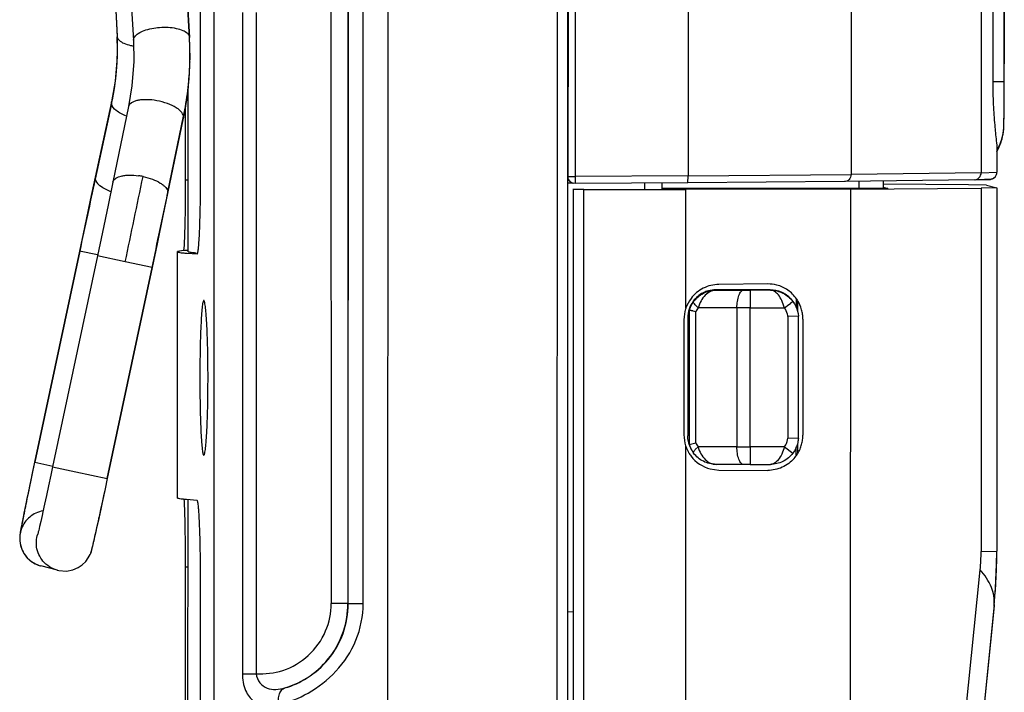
# Model space of a CAD drawing. Header units: inches. Extents: x 0 to 17, y 0 to 11.
# Tile 6 of 31: x 2.223 to 2.777, y 4.629 to 5.007. Entities that reach past the tile are written whole.
import ezdxf

# ---------------------------------------------------------------- set-up
doc = ezdxf.new("R2010")
doc.units = ezdxf.units.IN
doc.header["$LTSCALE"] = 0.935
doc.header["$MEASUREMENT"] = 0
doc.layers.get('0').update_dxf_attribs({"linetype": 'CONTINUOUS'})

msp = doc.modelspace()

# ---------------------------------------------------------------- linework, layer by layer
at = {"color": 6, "linetype": 'Continuous'}
for p, q in [((2.430083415, 4.0209495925), (2.4303193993, 5.5807864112)), ((2.5254038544, 4.0201306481), (2.5256336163, 5.581635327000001)), ((2.5356835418, 5.5808741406), (2.535587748, 4.919159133)), ((2.5992730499, 5.580555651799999), (2.5991730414, 4.9195081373)), ((2.6909779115, 5.5804127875), (2.6908780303, 4.9201771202)), ((2.7642371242, 5.5806540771), (2.764137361, 4.9212280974)), ((2.7707163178, 5.527175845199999), (2.7706324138, 4.9725777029)), ((2.7770767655, 4.9678549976), (2.7771635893, 5.527227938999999)), ((2.7771407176, 5.517329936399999), (2.7770598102, 4.982538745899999)), ((2.3246641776, 4.9149700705), (2.3247387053, 5.407592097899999)), ((2.3322716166, 5.407593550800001), (2.3320618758, 4.0211851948)), ((2.407735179, 5.4016944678), (2.4076258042, 4.6787360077)), ((2.4078073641, 4.6786885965), (2.4079167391, 5.4016470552)), ((2.4162291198, 4.6786637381), (2.4163384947, 5.4016221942)), ((2.3980833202, 5.0312534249), (2.398241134, 4.6787487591)), ((2.3482743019, 5.0114302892), (2.3482179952, 4.6392478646)), ((2.3560358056, 5.0114197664), (2.3559794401, 4.639238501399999)), ((2.7706323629, 4.9725777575), (2.7770746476, 4.9726270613)), ((2.7770402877, 4.9725455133), (2.7770486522, 4.9750292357)), ((2.7770813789, 4.972628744), (2.7770796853, 4.972629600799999)), ((2.317626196, 4.8767817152), (2.3176401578, 4.969068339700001)), ((2.7770567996, 4.9611982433), (2.7770767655, 4.9678549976)), ((2.7770238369, 4.9555919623), (2.7770567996, 4.9611982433)), ((2.3160448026, 4.9573710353), (2.31603873, 4.9172224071)), ((2.7769956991, 4.952532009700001), (2.7770238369, 4.9555919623)), ((2.7768568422, 4.9465568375), (2.7768572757, 4.9465643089)), ((2.7768572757, 4.9465643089), (2.7769054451, 4.9482809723)), ((2.7769054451, 4.9482809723), (2.7769535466, 4.9499314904)), ((2.7729107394, 4.9330775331), (2.7739855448, 4.9351286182)), ((2.7729859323, 4.9341414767), (2.7729737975, 4.9336891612)), ((2.7729756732, 4.9336891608), (2.7729738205, 4.9214428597)), ((2.7729859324, 4.9341419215), (2.7729840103, 4.921436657)), ((2.31603873, 4.9172224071), (2.3176323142, 4.9172227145)), ((2.5315226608, 4.9191690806), (2.5327549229, 4.919161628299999)), ((2.5355877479, 4.91915923), (2.5355053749, 4.9152200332)), ((2.5991730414, 4.9195081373), (2.535587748, 4.919159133)), ((2.5990865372, 4.9155573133), (2.5991766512, 4.9195080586)), ((2.5991730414, 4.9195081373), (2.6908788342, 4.9201771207)), ((2.7603791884, 4.9172695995), (2.6871199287, 4.9162183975)), ((2.764137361, 4.9212280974), (2.6908780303, 4.9201771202)), ((2.7603792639, 4.917257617), (2.7604174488, 4.917258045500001)), ((2.7641373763, 4.9212259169), (2.7729843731, 4.9214353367)), ((2.769038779, 4.9174806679), (2.7660690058, 4.9173653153)), ((2.7705865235, 4.9178058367), (2.7690389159, 4.9174806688)), ((2.7729839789, 4.9214369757), (2.7729719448, 4.9214428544)), ((2.534128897, 4.9154314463), (2.5344776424, 4.9153403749)), ((2.5405188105, 4.9117255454), (2.5344729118, 4.9117404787)), ((2.5354977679, 4.9152119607), (2.5344776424, 4.9153403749)), ((2.5990830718, 4.9155572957), (2.5354977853, 4.9152084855)), ((2.5403758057, 4.0092983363), (2.5405155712, 4.9117255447)), ((2.5405188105, 4.9117255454), (2.5979544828, 4.9117379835)), ((2.574670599, 4.9155165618), (2.5746700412, 4.9118295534)), ((2.5844548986, 4.9118320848), (2.5844554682, 4.9155971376)), ((2.5979444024, 4.845107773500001), (2.5979544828, 4.9117379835)), ((2.6905220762, 4.9119421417), (2.5979544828, 4.9117379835)), ((2.6871199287, 4.9162183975), (2.5990830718, 4.9155572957)), ((2.6905220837, 4.9119421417), (2.6903857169, 4.0105193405)), ((2.6905220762, 4.9119421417), (2.76413606, 4.9125994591)), ((2.6955207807, 4.9123664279), (2.6955213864, 4.9163389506)), ((2.7570660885, 4.9144457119), (2.708962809, 4.9148303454)), ((2.7089786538, 4.9165320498), (2.7089780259, 4.9123818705)), ((2.7671579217, 4.9142836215), (2.7570660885, 4.9144457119)), ((2.76413606, 4.9125994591), (2.7641051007, 4.7079566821)), ((2.7729843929, 4.9127593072), (2.76413606, 4.9125994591)), ((2.7671579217, 4.9142836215), (2.7729725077, 4.9127652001)), ((2.7729725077, 4.9127652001), (2.7729415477, 4.708122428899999)), ((2.7729826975, 4.9127593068), (2.7729517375, 4.7081164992)), ((2.7729725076, 4.9127652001), (2.7729813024, 4.9127593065)), ((2.3152646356, 4.8788932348), (2.3150034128, 4.8775006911)), ((2.3116788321, 4.7381294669), (2.3116998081, 4.8767790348)), ((2.3149766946, 4.8775006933), (2.3116920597, 4.8767790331)), ((2.3176260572, 4.8775012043), (2.3149766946, 4.8775006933)), ((2.3168620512, 4.8758805), (2.3227801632, 4.875462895)), ((2.3222832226, 4.875927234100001), (2.3221740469, 4.8759372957)), ((2.322918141, 4.875927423), (2.3227923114, 4.875937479)), ((2.643976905, 4.8585871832), (2.6163954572, 4.858312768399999)), ((2.6148590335, 4.8552113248), (2.6149292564, 4.8550971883)), ((2.6149292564, 4.8550971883), (2.630397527, 4.8550825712)), ((2.630397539, 4.8550825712), (2.634156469, 4.8550811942)), ((2.6341563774, 4.8550811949), (2.6341711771, 4.8451508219)), ((2.6454765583, 4.8550831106), (2.6341564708, 4.8550811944)), ((2.6453955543, 4.8552172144), (2.6454765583, 4.8550831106)), ((2.6266534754, 4.8451535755), (2.6047727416, 4.8451742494)), ((2.6266534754, 4.8451535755), (2.6266416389, 4.7669156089)), ((2.6341713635, 4.8451508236), (2.6266534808, 4.8451535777)), ((2.6341595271, 4.7669128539), (2.6341713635, 4.8451508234)), ((2.6341713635, 4.8451508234), (2.6534028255, 4.8451540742)), ((2.6581396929, 4.8487363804), (2.6567444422, 4.8476714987)), ((2.6581403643, 4.8487365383), (2.6589883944, 4.8474821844)), ((2.6589033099, 4.8476273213), (2.6589930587, 4.8474804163)), ((2.5990164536, 4.8405957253), (2.5989679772, 4.8394734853)), ((2.5994570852, 4.8429338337), (2.5990164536, 4.8405957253)), ((2.599834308, 4.8439894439), (2.5994570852, 4.8429338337)), ((2.599834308, 4.8439894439), (2.5998228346, 4.768151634)), ((2.6035099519, 4.7691518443), (2.6035211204, 4.8429610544)), ((2.6553276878, 4.8402266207), (2.6553173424, 4.7718442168)), ((2.6612504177, 4.8405136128), (2.655327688, 4.8402266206)), ((2.6612399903, 4.7715893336), (2.661250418, 4.8405159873)), ((2.5968098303, 4.8384974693), (2.5968000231, 4.7736725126)), ((2.5990441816, 4.7715790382), (2.5989579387, 4.7731197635)), ((2.5994877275, 4.7692443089), (2.5990441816, 4.7715790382)), ((2.5998228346, 4.768151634), (2.5994877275, 4.7692443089)), ((2.5998228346, 4.7681516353), (2.6035127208, 4.7691518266)), ((2.6612402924, 4.7715919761), (2.6553173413, 4.7718442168)), ((2.5978181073, 4.010315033), (2.5979325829, 4.7670627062)), ((2.6012674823, 4.7648686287), (2.6014052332, 4.764643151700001)), ((2.6014059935, 4.764641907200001), (2.6022587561, 4.7633855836)), ((2.60319826, 4.7653895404), (2.6047608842, 4.7669363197)), ((2.6266416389, 4.7669156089), (2.6047609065, 4.7669362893)), ((2.6266416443, 4.7669156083), (2.6341595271, 4.7669128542)), ((2.6341595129, 4.7669128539), (2.6341416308, 4.7570361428)), ((2.6533909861, 4.7669161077), (2.6341595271, 4.7669128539)), ((2.6533909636, 4.766916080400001), (2.6581269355, 4.763367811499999)), ((2.6303827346, 4.7570375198), (2.6149147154, 4.7570521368)), ((2.6341416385, 4.7570361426), (2.6303827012, 4.7570375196)), ((2.634141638, 4.7570361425), (2.6454618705, 4.7570380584)), ((2.6115739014, 4.754514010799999), (2.6115662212, 4.7545160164)), ((2.6115734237, 4.7545141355), (2.6163796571, 4.7538751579)), ((2.6163796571, 4.7538751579), (2.6439610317, 4.7536655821)), ((2.3227579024, 4.7368133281), (2.3168402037, 4.7372309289)), ((2.3175595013, 4.4410261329), (2.3176043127, 4.737225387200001)), ((2.7641051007, 4.7079566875), (2.7729519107, 4.7081165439)), ((2.77295221, 4.7081168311), (2.772939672, 4.7081224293)), ((2.3160057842, 4.6993445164), (2.3159728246, 4.4814666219)), ((2.3160057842, 4.6993445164), (2.3175985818, 4.6993448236)), ((2.324597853, 4.479214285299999), (2.3246307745, 4.697092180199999)), ((2.6937783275, 4.0026874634), (2.7635904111, 4.6977179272)), ((2.4076277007, 4.6787360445), (2.4048915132, 4.6787503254)), ((2.4076258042, 4.6787360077), (2.4078073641, 4.6786885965)), ((2.4078073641, 4.6786886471), (2.4162297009, 4.6786637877)), ((2.5314710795, 4.674073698), (2.5344369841, 4.6741780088)), ((2.771365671, 4.6774122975), (2.702628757, 3.9930685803)), ((2.7714485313, 4.6781148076), (2.7026405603, 3.9930673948)), ((2.771363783, 4.6774124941), (2.7714448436, 4.6780777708))]:
    msp.add_line(p, q, dxfattribs=at)
at = {"color": 7, "linetype": 'Continuous'}
for p, q in [((2.5313718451, 4.0201485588), (2.5316080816, 5.5816520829)), ((2.5316227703, 5.580884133), (2.5315226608, 4.9191690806)), ((2.2687612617, 5.1857731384), (2.2776647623, 4.9981139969)), ((2.2688156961, 5.1853336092), (2.2777183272, 4.9976916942)), ((2.2761670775, 5.183688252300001), (2.2868691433, 4.9955638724)), ((2.3077304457, 5.1857574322), (2.3184465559, 4.9973761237)), ((2.3184618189, 4.9973641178), (2.3077598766, 5.1854864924)), ((2.3184313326, 4.9976449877), (2.3184349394, 4.9973763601)), ((2.3187002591, 4.983519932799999), (2.3186991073, 4.9834688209)), ((2.2745591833, 4.9599009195), (2.2653512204, 4.9175487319)), ((2.274563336, 4.9610630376), (2.2653514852, 4.9186926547)), ((2.2745035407, 4.9604043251), (2.2745627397, 4.961060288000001)), ((2.2745587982, 4.9599008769), (2.2745050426, 4.960403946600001)), ((2.2841234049, 4.9584117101), (2.2753213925, 4.9159534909)), ((2.3063066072, 4.9094906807), (2.3151101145, 4.9519561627)), ((2.3063284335, 4.9104927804), (2.3151304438, 4.9529509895)), ((2.3151101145, 4.9519561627), (2.3151639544, 4.9524538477)), ((2.2653514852, 4.9186926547), (2.2653512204, 4.9175487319)), ((2.2653512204, 4.9175487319), (2.2660126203, 4.9159805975)), ((2.5315191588, 4.919169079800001), (2.5315075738, 4.9192015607)), ((2.5315191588, 4.919169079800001), (2.5315081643, 4.919201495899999)), ((2.2660126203, 4.9159805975), (2.2666043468, 4.9152044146)), ((2.2753160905, 4.9159272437), (2.2753213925, 4.9159534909)), ((2.5344776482, 4.9153104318), (2.5315075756, 4.9153098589)), ((2.534472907, 4.911820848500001), (2.5341654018, 4.9118207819)), ((2.5341654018, 4.9118207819), (2.5344729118, 4.9117404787)), ((2.5344729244, 4.9117404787), (2.5343363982, 4.0093133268)), ((2.5844549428, 4.912124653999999), (2.5855759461, 4.9118319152)), ((2.7116781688, 4.9123915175), (2.5844549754, 4.9123397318)), ((2.6307945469, 4.912088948), (2.6128096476, 4.912132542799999)), ((2.6304247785, 4.9121855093), (2.6484096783, 4.912141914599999)), ((2.7089781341, 4.913096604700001), (2.7116781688, 4.9123915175)), ((2.3063286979, 4.910491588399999), (2.3061372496, 4.9095687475)), ((2.3063048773, 4.9095056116), (2.3063286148, 4.910492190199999)), ((2.2564267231, 4.8771361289), (2.231188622, 4.7582879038)), ((2.2566613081, 4.8770853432), (2.2314231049, 4.7582366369)), ((2.2666130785, 4.874476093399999), (2.2413749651, 4.75562781)), ((2.2667173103, 4.874942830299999), (2.2564267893, 4.8771361)), ((2.2822520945, 4.8711382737), (2.2666130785, 4.874476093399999)), ((2.2721536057, 4.7490794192), (2.2973915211, 4.8679267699)), ((2.2723344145, 4.7490421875), (2.2975724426, 4.8678900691)), ((2.2973915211, 4.8679267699), (2.2822520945, 4.8711382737)), ((2.2975722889, 4.8678900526), (2.297391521, 4.8679267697)), ((2.6148194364, 4.855263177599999), (2.6147830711, 4.855322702)), ((2.6453955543, 4.8552172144), (2.6148590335, 4.8552113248)), ((2.6600798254, 4.8452610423), (2.6600800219, 4.847612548)), ((2.6600800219, 4.847612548), (2.6600805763, 4.8493210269)), ((2.6600805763, 4.8493210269), (2.6600807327, 4.8501004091)), ((2.6606554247, 4.8489817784), (2.6606546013, 4.8435391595)), ((2.5989679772, 4.8394734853), (2.5989579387, 4.7731197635)), ((2.6637707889, 4.838823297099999), (2.6637609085, 4.7735143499)), ((2.6637637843, 4.773514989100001), (2.6637609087, 4.77351574)), ((2.660643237, 4.7684217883), (2.6606424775, 4.7634020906)), ((2.6600673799, 4.764536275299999), (2.6600676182, 4.7653350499)), ((2.660067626, 4.7622778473), (2.6600673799, 4.764536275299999)), ((2.6600676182, 4.7653350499), (2.660067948, 4.766905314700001)), ((2.2311944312, 4.7582866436), (2.2298675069, 4.752012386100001)), ((2.231188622, 4.7582879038), (2.2314231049, 4.7582366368)), ((2.2314231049, 4.7582366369), (2.241473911, 4.756092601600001)), ((2.2404006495, 4.7510281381), (2.2391219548, 4.7450670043)), ((2.2413801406, 4.7556267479), (2.2404006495, 4.7510281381)), ((2.2413749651, 4.75562781), (2.2545277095, 4.752822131)), ((2.2545277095, 4.752822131), (2.2721536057, 4.7490794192)), ((2.2391219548, 4.7450670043), (2.2379335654, 4.739572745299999)), ((2.271101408, 4.7432829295), (2.2723292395, 4.749043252)), ((2.2721536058, 4.7490794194), (2.2723344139, 4.7490421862)), ((2.2379335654, 4.739572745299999), (2.2368522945, 4.7346176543)), ((2.2698009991, 4.7372301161), (2.271101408, 4.7432829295)), ((2.2685934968, 4.7316577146), (2.2698009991, 4.7372301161)), ((2.2674974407, 4.726646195), (2.2685934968, 4.7316577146)), ((2.2346825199, 4.7248521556), (2.2340407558, 4.7220393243)), ((2.2354551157, 4.7282943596), (2.2346825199, 4.7248521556)), ((2.2665251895, 4.722247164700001), (2.2674974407, 4.726646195)), ((2.264975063, 4.7153711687), (2.2656838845, 4.7184881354)), ((2.2656838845, 4.7184881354), (2.2665251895, 4.722247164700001)), ((2.2440605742, 4.6975009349), (2.2346669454, 4.6999539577)), ((2.2440312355, 4.6975085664), (2.2422980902, 4.6980694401))]:
    msp.add_line(p, q, dxfattribs=at)
for points in [[(2.2776655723, 4.998113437), (2.2777391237, 4.9863626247), (2.2765978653, 4.972698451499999), (2.2745659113, 4.9610490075)], [(2.2868691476, 4.995562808), (2.2870548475, 4.9837467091), (2.2860423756, 4.9700518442), (2.2841246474, 4.9583945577)], [(2.3186991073, 4.9834688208), (2.3187350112, 4.9856570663), (2.3186899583, 4.9917652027), (2.3184600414, 4.9973766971)], [(2.3151064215, 4.9519656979), (2.317046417, 4.9631406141), (2.3184286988, 4.9769408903), (2.3187002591, 4.983519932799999)], [(2.2653592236, 4.9187000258), (2.2625552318, 4.9057520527), (2.2592682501, 4.8904448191), (2.2564325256, 4.8771345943)], [(2.2753235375, 4.9159373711), (2.2726328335, 4.9030174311), (2.2694259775, 4.8877453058), (2.2666182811, 4.8744747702)], [(2.2975677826, 4.8678912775), (2.3003763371, 4.8811657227), (2.3036743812, 4.8968734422), (2.3063048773, 4.9095056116)], [(2.2298675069, 4.752012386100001), (2.229066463, 4.7481989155), (2.2283056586, 4.7445573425), (2.2275901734, 4.7411133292), (2.2269241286, 4.737887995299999), (2.2263106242, 4.7348976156), (2.2257516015, 4.732153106), (2.225248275, 4.7296618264), (2.2248010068, 4.727427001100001), (2.2244089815, 4.725446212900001), (2.2240707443, 4.7237137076), (2.2237841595, 4.7222200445), (2.2235461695, 4.7209508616), (2.2233524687, 4.7198841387), (2.2231964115, 4.7189814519), (2.2230650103, 4.718152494), (2.2229476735, 4.7172590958), (2.2228470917, 4.7159147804), (2.2228931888, 4.7139610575), (2.2232398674, 4.7117366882), (2.2239972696, 4.7093268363), (2.2252664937, 4.7068417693), (2.2271433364, 4.7044103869), (2.2297660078, 4.702168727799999)], [(2.2368522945, 4.7346176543), (2.2358896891, 4.7302496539), (2.2354551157, 4.7282943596)], [(2.2340407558, 4.7220393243), (2.2335337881, 4.7198673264), (2.2333340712, 4.7190325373), (2.2331731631, 4.7183747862), (2.2330548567, 4.7179054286), (2.2330375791, 4.7178385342)], [(2.2628216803, 4.7071667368), (2.26312328, 4.7080070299), (2.2633782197, 4.7088334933), (2.2635623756, 4.7094985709), (2.2637396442, 4.710179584), (2.2639321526, 4.710949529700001), (2.2641490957, 4.711842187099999), (2.2643944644, 4.71287338), (2.264975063, 4.7153711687)], [(2.2440377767, 4.6974926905), (2.2448920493, 4.697294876), (2.2491086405, 4.6970177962), (2.2527087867, 4.697690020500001), (2.2556939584, 4.6989642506), (2.2581019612, 4.7006057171), (2.2599894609, 4.7024495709), (2.2614121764, 4.704367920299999), (2.2624302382, 4.7062479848), (2.2628193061, 4.7071658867)], [(2.2297660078, 4.702168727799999), (2.2332910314, 4.700367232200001), (2.2346452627, 4.699945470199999)]]:
    msp.add_lwpolyline(points, dxfattribs=at)
at = {"color": 6, "linetype": 'Continuous'}
for points in [[(2.7768572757, 4.9465643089), (2.7768960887, 4.9473702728), (2.7769229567, 4.9481803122), (2.7769438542, 4.9490462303), (2.7769624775, 4.9500485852), (2.7769956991, 4.952532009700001)], [(2.7739855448, 4.9351286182), (2.7750042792, 4.9375393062), (2.7757750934, 4.9399123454), (2.7763202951, 4.942211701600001), (2.7766552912, 4.9443081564), (2.776813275, 4.945900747), (2.7768568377, 4.9465567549)], [(2.7604166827, 4.9172699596), (2.7666436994, 4.9173772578), (2.7681624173, 4.9174174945), (2.7686814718, 4.9174367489), (2.7689659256, 4.9174506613), (2.7691663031, 4.917463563), (2.7693364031, 4.9174782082), (2.7695217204, 4.9175000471), (2.7698115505, 4.91754991), (2.7703616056, 4.9177049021), (2.7711672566, 4.9181044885), (2.7721545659, 4.9190101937), (2.7728777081, 4.920523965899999), (2.772984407, 4.9214365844)], [(2.7714448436, 4.6780777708), (2.7722312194, 4.6873428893), (2.772859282, 4.7006863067), (2.77295221, 4.7081168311)]]:
    msp.add_lwpolyline(points, dxfattribs=at)
at = {"color": 7, "linetype": 'Continuous'}
for centre, radius, start, end in [((2.1330196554, 4.9907912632), 0.144862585, 355.1118707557, 2.7297853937), ((2.2804977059, 4.998248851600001), 0.0028353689, 182.7252079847, 191.3333738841), ((2.2896308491, 4.995719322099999), 0.0027661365, 178.693679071, 182.9548992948), ((2.3157333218, 4.9972206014), 0.002731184, 3.2764176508, 8.9202195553), ((2.146911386, 4.987851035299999), 0.1717994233, 358.5547857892, 3.1782839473), ((2.2908915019, 5.0185843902), 0.0263565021, 257.4371938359, 260.1762110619), ((2.2912579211, 5.0206280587), 0.0284327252, 260.1513068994, 261.0432442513), ((2.1469408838, 4.9873660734), 0.1718024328, 354.4274374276, 358.7001623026), ((2.1470765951, 4.9878515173), 0.1716342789, 358.2683110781, 358.5532339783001), ((2.1321406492, 4.9908637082), 0.1457445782, 348.1823322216, 355.1129243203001), ((2.1469031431, 4.9878580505), 0.1718078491, 353.5538206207, 358.2678813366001), ((2.1462546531, 4.9879362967), 0.1724610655, 348.2958213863, 353.1548107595), ((2.1467114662, 4.9873869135), 0.1720327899, 352.714083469, 354.4279490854), ((2.1467023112, 4.9878781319), 0.1720096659, 353.1562747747, 353.5546843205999), ((2.1461704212, 4.9874604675), 0.1725787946, 348.2967693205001, 352.7126411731), ((2.1309297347, 4.9910874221), 0.1469756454, 347.749390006, 348.1936454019), ((2.3121281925, 4.9525052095), 0.0030346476, 5.2266634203, 8.4461290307), ((2.3122738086, 4.9525182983), 0.0028884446, 358.7276253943, 5.231238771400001), ((10.2999061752, 3.1708650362), 8.2222243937, 167.7349456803, 168.0233399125), ((-7.7742822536, 7.0075637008), 10.2809628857, 348.0063063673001, 348.2792132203), ((2.2843702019, 4.8817282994), 0.0381701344, 78.01440198, 81.8074360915), ((2.5351777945, 4.9192202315), 0.0039580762, 200.6327444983, 203.80043495), ((2.5351423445, 4.9193115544), 0.0040093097, 248.6446734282, 255.3390290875), ((-6.680565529, 6.7751222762), 9.1782959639, 348.0068884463, 348.2725115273), ((2.6148351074, 4.8393476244), 0.0159764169, 94.25446127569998, 108.9276059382), ((2.6148092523, 4.8395893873), 0.0157334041, 92.0303885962, 94.22587997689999), ((2.6148051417, 4.8397038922), 0.0156188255, 90.08096348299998, 92.03020097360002), ((2.6453374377, 4.839323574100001), 0.0159063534, 37.0437390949, 43.21876225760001), ((2.645443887, 4.839406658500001), 0.0157713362, 31.4174442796, 37.0357894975), ((2.6453774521, 4.8393658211), 0.0158493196, 30.2585321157, 30.8035125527), ((2.6147688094, 4.7730981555), 0.0158150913, 198.3430782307, 200.7878711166), ((2.6147061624, 4.7730751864), 0.0157483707, 200.7906364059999, 203.6348041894), ((2.6147244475, 4.7730839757), 0.0157686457, 203.6374256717, 211.4035740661), ((2.2387121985, 4.7152679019), 0.0158650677, 158.766119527, 176.5160294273), ((2.2387322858, 4.7152688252), 0.0158850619, 176.5237562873, 193.9836221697), ((2.2388022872, 4.7152878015), 0.0159575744, 193.9890024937, 195.9046373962), ((2.2387711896, 4.7152928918), 0.0159290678, 195.9528986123, 212.3729087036), ((2.2385468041, 4.715162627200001), 0.0156698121, 212.4099234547, 213.4149088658), ((2.238712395, 4.7152767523), 0.0158708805, 213.4296027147, 228.3868827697), ((2.2386829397, 4.7152547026), 0.0158348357, 228.4135823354, 232.3639913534), ((2.2386671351, 4.7152323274), 0.0158074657, 232.3598321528, 246.6848486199), ((2.2386925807, 4.7153045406), 0.015883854, 246.7036541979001, 248.7251741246), ((2.2387520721, 4.715452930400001), 0.0160437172, 248.7194770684, 249.4195204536), ((2.2386485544, 4.7151825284), 0.0157541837, 249.4262799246, 255.3476665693)]:
    msp.add_arc(centre, radius, start, end, dxfattribs=at)
at = {"color": 6, "linetype": 'Continuous'}
for centre, radius, start, end in [((0.0255170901, 4.9828723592), 2.7515427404, 359.836681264, 359.9930531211), ((0.3897715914, 4.9720644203), 2.3873081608, 359.6722273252, 0.0135644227), ((1.6962791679, 4.9644157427), 1.0807782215, 359.4152168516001, 359.6814749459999), ((2.4060593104, 4.9567652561), 0.3709571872, 358.9444386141, 359.4779127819), ((2.7471269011, 4.9478936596), 0.0297588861, 350.8689081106, 357.4324985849), ((2.7471895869, 4.9478902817), 0.02969656, 341.0190021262, 349.4385823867), ((2.7472724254, 4.9478717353), 0.0296117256, 349.4444814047, 350.027607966), ((2.7472520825, 4.947875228), 0.029632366, 350.027768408, 350.8656840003), ((2.7472442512, 4.947862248), 0.0296346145, 331.1799914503, 331.9835818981), ((2.7471347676, 4.9479184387), 0.0297576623, 331.9870884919, 339.5895588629), ((2.7472645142, 4.947867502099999), 0.0296182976, 339.5943767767, 341.0135285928), ((2.5350813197, 5.9632162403), 1.0440572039, 269.8723318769, 270.0275549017), ((2.7504711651, 5.6790344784), 0.7618288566, 270.7736573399, 271.1731675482), ((2.7689789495, 4.9214919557), 0.0040214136, 293.5627668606, 311.0419307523), ((2.7690841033, 4.9213685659), 0.0038593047, 311.0673030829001, 317.8552517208), ((2.7689649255, 4.9214693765), 0.0040153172, 317.9297778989, 329.9290402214), ((2.7690206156, 4.9214420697), 0.003953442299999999, 329.8671093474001, 341.9343230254), ((2.7689790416, 4.9214475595), 0.0039946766, 342.0443800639, 359.9326000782), ((2.5354871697, 4.9191719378), 0.0039670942, 225.119911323, 235.3328237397), ((2.5354829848, 4.9191699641), 0.0039630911, 235.3663541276, 247.6424656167), ((2.5354756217, 4.919154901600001), 0.0039463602, 247.658147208, 255.3385171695), ((2.6441553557, 4.8389503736), 0.0196376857, 75.40416090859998, 90.5225018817), ((2.616734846, 4.8384435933), 0.0199399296, 143.0614190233, 160.4718780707), ((2.6166475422, 4.8384959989), 0.0198374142, 160.5309140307, 162.097526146), ((2.6150116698, 4.8392009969), 0.01592952, 143.1324100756, 162.4795777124), ((2.6127300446, 4.8392135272), 0.0099420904, 143.1636435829, 157.8564294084), ((1.8756296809, 5.8810978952), 1.2954190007, 306.8987450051, 307.0837908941), ((2.6440431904, 4.8389288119), 0.0197131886, 31.8561603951, 35.0646972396), ((2.6439433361, 4.838873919), 0.0198269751, 15.1874622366, 31.8385982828), ((2.6167280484, 4.838482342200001), 0.0199182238, 162.1313311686, 179.9564861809), ((2.6438490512, 4.8388490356), 0.0199244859, 7.4663556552, 15.185488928), ((2.6437893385, 4.838843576), 0.0199844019, 359.9418839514, 7.459629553), ((2.6167011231, 4.7736796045), 0.0199011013, 180.0204176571, 197.9359435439), ((2.6437408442, 4.7735036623), 0.0200229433, 352.5467904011, 0.032411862), ((2.6166060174, 4.773660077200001), 0.019804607, 197.9669276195, 199.4584415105), ((2.6149772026, 4.7729251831), 0.0158993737, 197.4909513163, 211.3980651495), ((2.6127400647, 4.7729026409), 0.009962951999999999, 202.1150561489, 216.7869103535), ((2.6437809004, 4.773501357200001), 0.0199831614, 336.7912340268, 344.8385730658), ((2.6437646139, 4.7735028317), 0.0199992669, 344.8466990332, 352.5403164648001), ((2.6166328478, 4.7736803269), 0.0198396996, 199.4884461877, 209.6800225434), ((2.6167145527, 4.7737230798), 0.0199318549, 209.6704997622, 210.4412800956), ((2.6166084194, 4.7736580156), 0.0198073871, 210.4345632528, 217.0176359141), ((2.6165707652, 4.7736370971), 0.0197647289, 217.0349357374, 255.3547785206), ((2.6438864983, 4.7734568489), 0.019868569, 319.1216309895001, 336.7891928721), ((2.6610588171, 4.7080043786), 0.1030462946, 354.2709876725, 359.973479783), ((2.4731918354, 4.7081171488), 0.2997497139, 358.2919513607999, 0.00100936), ((2.4731620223, 4.708118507), 0.2997795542, 356.2786735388, 358.2918617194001), ((2.4730581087, 4.7081260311), 0.299883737, 354.256581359, 356.2785276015), ((2.4021331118, 2.1793112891), 2.4994405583, 89.93676793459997, 90.08921792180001), ((2.3541588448, 6.346914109), 1.7076765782, 269.8006728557, 270.0610864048)]:
    msp.add_arc(centre, radius, start, end, dxfattribs=at)
at = {"color": 7, "linetype": 'Continuous'}
for points, knots in [([(2.2875779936, 4.9977136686), (2.288120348, 4.9984644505), (2.2898053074, 4.999849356), (2.2944559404, 5.0020130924), (2.2986592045, 5.0027825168), (2.3016420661, 5.0030043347)], [0, 0, 0, 0, 0.1810700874, 0.4152384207, 1, 1, 1, 1]), ([(2.3016420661, 5.0030043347), (2.304766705, 5.003237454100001), (2.309277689, 5.0030680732), (2.3145029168, 5.0015461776), (2.3165468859, 5.0003799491), (2.317269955, 4.9996841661)], [0, 0, 0, 0, 0.5769875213, 0.8152162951, 1, 1, 1, 1]), ([(2.2777183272, 4.9976916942), (2.2777531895, 4.9975172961), (2.2779741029, 4.9967737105), (2.2784576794, 4.9961290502), (2.2788837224, 4.9957152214)], [0, 0, 0, 0, 0.2304363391, 1, 1, 1, 1]), ([(2.2788837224, 4.9957152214), (2.2796126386, 4.9950072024), (2.2816635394, 4.9938148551), (2.283888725, 4.9931425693), (2.2851587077, 4.9928589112)], [0, 0, 0, 0, 0.4384880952, 1, 1, 1, 1]), ([(2.2868642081, 4.9957823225), (2.2868668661, 4.995944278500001), (2.2869420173, 4.9966365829), (2.2872671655, 4.9972833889), (2.2875779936, 4.9977136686)], [0, 0, 0, 0, 0.2338072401, 1, 1, 1, 1]), ([(2.317269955, 4.9996841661), (2.3174285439, 4.9995315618), (2.3179642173, 4.998953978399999), (2.3183437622, 4.9982083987), (2.3184317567, 4.9976458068)], [0, 0, 0, 0, 0.278761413, 1, 1, 1, 1]), ([(2.2986117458, 4.9619676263), (2.296837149, 4.9622228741), (2.2942459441, 4.9624247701), (2.2909054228, 4.962196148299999), (2.2876460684, 4.9616591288), (2.2845200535, 4.9602681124), (2.2841251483, 4.9584113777)], [0, 0, 0, 0, 0.3440200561, 0.4979508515, 0.6357541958, 1, 1, 1, 1]), ([(2.3151304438, 4.9529509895), (2.3149770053, 4.953989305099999), (2.3138934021, 4.9555508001), (2.3119259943, 4.9571825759), (2.3089925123, 4.9589952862), (2.304533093, 4.9607965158), (2.300649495, 4.9616749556), (2.2986117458, 4.9619676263)], [0, 0, 0, 0, 0.1605389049, 0.2683780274, 0.3939019, 0.6851205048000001, 1, 1, 1, 1]), ([(2.2829578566, 4.9530296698), (2.281844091, 4.9534753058), (2.2797983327, 4.9544300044), (2.2767317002, 4.9564157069), (2.2748337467, 4.9584528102), (2.2745591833, 4.9599009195)], [0, 0, 0, 0, 0.3234198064, 0.6026284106, 1, 1, 1, 1]), ([(2.2753251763, 4.9159527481), (2.2757150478, 4.9178104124), (2.278845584, 4.9191995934), (2.2821031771, 4.9197394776), (2.2854438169, 4.9199654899), (2.2880351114, 4.919764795), (2.2898097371, 4.919509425)], [0, 0, 0, 0, 0.3642540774, 0.5019529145, 0.6559395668, 1, 1, 1, 1]), ([(2.2922974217, 4.9190692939), (2.2940871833, 4.918690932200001), (2.2974324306, 4.917723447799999), (2.3012432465, 4.9159728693), (2.3036798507, 4.9142906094), (2.3053233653, 4.9127980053), (2.3061932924, 4.9114074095), (2.3063284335, 4.9104927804)], [0, 0, 0, 0, 0.3208864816, 0.6085423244, 0.731499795, 0.8378201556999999, 1, 1, 1, 1]), ([(2.5315563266, 4.917622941), (2.5316680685, 4.9173696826), (2.5321673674, 4.9165001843), (2.5330103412, 4.915840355), (2.5336823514, 4.9155775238)], [0, 0, 0, 0, 0.2772593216, 1, 1, 1, 1]), ([(2.274145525, 4.9105200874), (2.2725942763, 4.9111150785), (2.2698904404, 4.9123839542), (2.2674692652, 4.9142081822), (2.2666079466, 4.9152035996)], [0, 0, 0, 0, 0.5579478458, 1, 1, 1, 1]), ([(2.6096540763, 4.8544605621), (2.6089376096, 4.8542148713), (2.6060264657, 4.8529847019), (2.6035117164, 4.8508385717), (2.6020772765, 4.8489167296)], [0, 0, 0, 0, 0.2400273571, 1, 1, 1, 1]), ([(2.6148592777, 4.8551987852), (2.6137776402, 4.8551985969), (2.612200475, 4.8550148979), (2.6105117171, 4.8546239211), (2.6096042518, 4.8542903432), (2.6093576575, 4.854241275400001), (2.6091798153, 4.8541569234), (2.6092173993, 4.854208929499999), (2.6091166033, 4.8541718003), (2.6088753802, 4.8541301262), (2.6094616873, 4.8543251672), (2.609665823, 4.8543959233)], [0, 0, 0, 0, 0.4925273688, 0.6988883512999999, 0.8295110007, 0.8719879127, 0.878111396, 0.8805628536, 0.8919569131, 0.9016206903, 1, 1, 1, 1]), ([(2.609665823, 4.8543959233), (2.6099820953, 4.8545055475), (2.6116477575, 4.855028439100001), (2.6134083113, 4.8552639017), (2.6148194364, 4.855263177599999)], [0, 0, 0, 0, 0.1917293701, 1, 1, 1, 1]), ([(2.656929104, 4.8502160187), (2.6554648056, 4.8517742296), (2.6518577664, 4.8543173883), (2.6475344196, 4.8552043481), (2.6453950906, 4.855204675)], [0, 0, 0, 0, 0.4998760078, 1, 1, 1, 1]), ([(2.2239240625, 4.7210134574), (2.2239077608, 4.721017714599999), (2.223923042, 4.7211080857), (2.2239206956, 4.7212224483), (2.2239587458, 4.7214633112), (2.224026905, 4.721933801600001), (2.2241710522, 4.7227538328), (2.2243942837, 4.7239803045), (2.2246908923, 4.7255394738), (2.2250547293, 4.727411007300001), (2.2254837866, 4.7295792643), (2.2261696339, 4.7330008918), (2.2271554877, 4.7378409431), (2.2284672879, 4.7441888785), (2.2299074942, 4.75107621), (2.2309096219, 4.7558190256), (2.231423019, 4.7582366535)], [0, 0, 0, 0, 0.0013308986, 0.0049947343, 0.0110283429, 0.0194243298, 0.04324941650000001, 0.0762698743, 0.1181482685, 0.1685235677, 0.2269083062, 0.2927335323, 0.4441867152, 0.6170822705, 0.8047673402, 1, 1, 1, 1]), ([(2.272154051, 4.7490793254), (2.2710590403, 4.7439270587), (2.2694520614, 4.736428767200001), (2.2673660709, 4.7268536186), (2.2660073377, 4.7206826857), (2.2648432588, 4.7155185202), (2.2639434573, 4.7115330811), (2.2632791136, 4.7088911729), (2.2629765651, 4.7075687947), (2.2628217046, 4.7071668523)], [0, 0, 0, 0, 0.3679846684, 0.5357311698, 0.684633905, 0.8093980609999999, 0.9056240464, 0.9699076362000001, 1, 1, 1, 1]), ([(2.235964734, 4.730883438), (2.2332480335, 4.7304113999), (2.2281110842, 4.7280333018), (2.2248732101, 4.7234431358), (2.2239259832, 4.721013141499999)], [0, 0, 0, 0, 0.5139147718, 1, 1, 1, 1]), ([(2.2366946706, 4.701770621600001), (2.2346693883, 4.7038554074), (2.2317857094, 4.7091792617), (2.2321409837, 4.7151925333), (2.2330293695, 4.7178509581)], [0, 0, 0, 0, 0.5090748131, 1, 1, 1, 1]), ([(2.2422935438, 4.6980577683), (2.2417969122, 4.6982511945), (2.2397439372, 4.6991717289), (2.2378901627, 4.7005400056), (2.2366946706, 4.701770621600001)], [0, 0, 0, 0, 0.2370158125, 1, 1, 1, 1])]:
    msp.add_open_spline(points, degree=3, knots=knots, dxfattribs=at)
at = {"color": 6, "linetype": 'Continuous'}
for points, knots in [([(2.7706324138, 4.9725777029), (2.7706318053, 4.9682247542), (2.7708402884, 4.960012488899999), (2.7716607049, 4.9488933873), (2.7724703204, 4.940452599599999), (2.7729848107, 4.9358405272), (2.7729856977, 4.9341447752)], [0, 0, 0, 0, 0.3390207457, 0.6395014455, 0.8679297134, 1, 1, 1, 1]), ([(2.7770746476, 4.9726270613), (2.7770762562, 4.9726272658), (2.7770781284, 4.972627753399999), (2.7770810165, 4.9726280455), (2.7770812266, 4.9726286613)], [0, 0, 0, 0, 0.7136357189, 1, 1, 1, 1]), ([(2.3160663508, 4.9172224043), (2.3160657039, 4.9129468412), (2.3160262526, 4.904870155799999), (2.3158745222, 4.8938619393), (2.3156296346, 4.8853615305), (2.3154322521, 4.8806582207), (2.3152646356, 4.8788932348)], [0, 0, 0, 0, 0.3345220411, 0.6319396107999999, 0.861285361, 1, 1, 1, 1]), ([(2.5326878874, 4.916360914), (2.532494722, 4.916553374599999), (2.5318395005, 4.9173520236), (2.5315225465, 4.9184128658), (2.5315226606, 4.9191690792)], [0, 0, 0, 0, 0.2650221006, 1, 1, 1, 1]), ([(2.6908665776, 4.920177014), (2.6908660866, 4.9191745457), (2.6901166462, 4.9171150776), (2.6880856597, 4.9162120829), (2.6871200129, 4.916206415)], [0, 0, 0, 0, 0.509350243, 1, 1, 1, 1]), ([(2.7604174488, 4.9172580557), (2.7613769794, 4.9172744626), (2.7633852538, 4.9181854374), (2.7641255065, 4.9202314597), (2.7641259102, 4.9212282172)], [0, 0, 0, 0, 0.4905218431, 1, 1, 1, 1]), ([(2.3227543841, 4.875462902), (2.322836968, 4.8754577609), (2.3230071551, 4.8757687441), (2.3231316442, 4.876279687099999), (2.3233103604, 4.8772267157), (2.3235468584, 4.8791365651), (2.3238214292, 4.882398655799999), (2.3240932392, 4.8872110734), (2.3243248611, 4.8931217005), (2.3245002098, 4.899899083), (2.3246099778, 4.9072802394), (2.3246352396, 4.9123727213), (2.3246356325, 4.9149700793)], [0, 0, 0, 0, 0.006258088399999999, 0.0207477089, 0.0442341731, 0.0767121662, 0.1676548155, 0.2907519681, 0.4417126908, 0.614842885, 0.8035562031, 1, 1, 1, 1]), ([(2.5355053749, 4.9152200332), (2.5355044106, 4.9152169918), (2.5355032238, 4.915212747), (2.5354993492, 4.9152083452), (2.5354977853, 4.9152084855)], [0, 0, 0, 0, 0.6701838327, 1, 1, 1, 1]), ([(2.3116922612, 4.8767790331), (2.3116961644, 4.8766466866), (2.3122925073, 4.8764719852), (2.313143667, 4.8762825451), (2.3148398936, 4.8760685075), (2.3161084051, 4.8759460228), (2.3168620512, 4.8758805)], [0, 0, 0, 0, 0.0750599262, 0.2632106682, 0.5711459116, 1, 1, 1, 1]), ([(2.3221740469, 4.8759372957), (2.3215099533, 4.875998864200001), (2.3203911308, 4.8761122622), (2.3189001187, 4.876318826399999), (2.3181444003, 4.8764875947), (2.3176254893, 4.8766634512), (2.3176249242, 4.8767817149)], [0, 0, 0, 0, 0.4283140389, 0.7359172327, 0.9240494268, 1, 1, 1, 1]), ([(2.6163954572, 4.858312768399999), (2.6134175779, 4.8582816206), (2.6073714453, 4.8568263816), (2.6026041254, 4.8528260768), (2.6007972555, 4.850426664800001)], [0, 0, 0, 0, 0.4978588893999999, 1, 1, 1, 1]), ([(2.6601785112, 4.8502540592), (2.6588499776, 4.852146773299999), (2.6555346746, 4.8554457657), (2.6512851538, 4.8573849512), (2.6491040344, 4.8579543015)], [0, 0, 0, 0, 0.5063758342, 1, 1, 1, 1]), ([(2.6022727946, 4.8487543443), (2.6037078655, 4.8506685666), (2.6075545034, 4.8539262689), (2.6124729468, 4.8550947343), (2.6149289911, 4.8550971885)], [0, 0, 0, 0, 0.4934386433, 1, 1, 1, 1]), ([(2.6149291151, 4.855097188), (2.6138340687, 4.8550945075), (2.6115211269, 4.8545386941), (2.6085596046, 4.8523201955), (2.6062351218, 4.849083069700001), (2.6051716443, 4.846526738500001), (2.6047727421, 4.845174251)], [0, 0, 0, 0, 0.2174162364, 0.4552574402, 0.7200347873, 1, 1, 1, 1]), ([(2.6266532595, 4.845153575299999), (2.6266534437, 4.8463724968), (2.6268199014, 4.848747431), (2.6274390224, 4.8515478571), (2.6282764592, 4.8533908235), (2.6290283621, 4.8545222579), (2.6298816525, 4.8550790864), (2.6303974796, 4.855082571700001)], [0, 0, 0, 0, 0.3255463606, 0.6340178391, 0.7604145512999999, 0.8622311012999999, 1, 1, 1, 1]), ([(2.653402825, 4.8451540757), (2.6529874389, 4.846532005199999), (2.6520693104, 4.8490641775), (2.6502348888, 4.8522685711), (2.6480685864, 4.854471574), (2.6462775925, 4.8550798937), (2.6454766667, 4.8550831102)], [0, 0, 0, 0, 0.3219243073, 0.6000613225, 0.8208425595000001, 1, 1, 1, 1]), ([(2.6454769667, 4.8550831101), (2.647885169, 4.855079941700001), (2.6528015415, 4.8539385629), (2.6566755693, 4.850691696), (2.6581398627, 4.8487361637)], [0, 0, 0, 0, 0.4964134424, 1, 1, 1, 1]), ([(2.3264911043, 4.8493097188), (2.3263932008, 4.849314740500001), (2.3261748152, 4.8489914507), (2.3260191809, 4.8484068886), (2.3258001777, 4.847373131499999), (2.3255157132, 4.8452668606), (2.3251928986, 4.8416823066), (2.3248813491, 4.8363865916), (2.3246213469, 4.8298855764), (2.3244278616, 4.8224302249), (2.3243081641, 4.8143108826), (2.3242807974, 4.8087089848), (2.3242803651, 4.805851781)], [0, 0, 0, 0, 0.0067343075, 0.0214007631, 0.04496485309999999, 0.077470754, 0.1683809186, 0.2913799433, 0.4422055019, 0.6151781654, 0.8037249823, 1, 1, 1, 1]), ([(2.3288668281, 4.8056165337), (2.3288672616, 4.8084823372), (2.3288368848, 4.8140983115), (2.328699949, 4.8222356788), (2.328479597, 4.8297056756), (2.3281883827, 4.8362248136), (2.3278440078, 4.8415481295), (2.3274993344, 4.845162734), (2.3271959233, 4.8472985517), (2.3269745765, 4.8483574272), (2.3268020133, 4.848963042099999), (2.3265950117, 4.8493043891), (2.3264911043, 4.8493097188)], [0, 0, 0, 0, 0.1957953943, 0.3836896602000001, 0.5560088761, 0.7064019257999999, 0.8293850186, 0.9207707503, 0.953676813, 0.9777176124, 0.9928915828, 1, 1, 1, 1]), ([(2.60477272, 4.8451742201), (2.6040115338, 4.8458428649), (2.6030408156, 4.8468075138), (2.6022469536, 4.8480455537), (2.6021695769, 4.8486129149), (2.6022725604, 4.8487538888)], [0, 0, 0, 0, 0.6731280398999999, 0.8840095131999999, 1, 1, 1, 1]), ([(2.6553276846, 4.840226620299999), (2.6552801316, 4.8406899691), (2.6549762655, 4.8424425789), (2.654187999, 4.8441053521), (2.6534028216, 4.8451540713)], [0, 0, 0, 0, 0.2622849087, 1, 1, 1, 1]), ([(2.6589883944, 4.8474821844), (2.6592961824, 4.8469768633), (2.66045618, 4.8448112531), (2.6611005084, 4.8423692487), (2.6612507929, 4.8405121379)], [0, 0, 0, 0, 0.2410231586, 1, 1, 1, 1]), ([(2.6035238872, 4.8429610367), (2.6030228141, 4.8430553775), (2.6023157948, 4.84322964), (2.6014350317, 4.8434540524), (2.6008974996, 4.8435896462), (2.600470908, 4.8436934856), (2.6001327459, 4.8438510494), (2.5999757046, 4.8438908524), (2.5998447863, 4.8440148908), (2.599834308, 4.8439894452)], [0, 0, 0, 0, 0.3983101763, 0.5677435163, 0.71141581, 0.8284737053, 0.918697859, 0.9785027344, 1, 1, 1, 1]), ([(2.3242803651, 4.805851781), (2.3242799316, 4.8029862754), (2.3243057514, 4.79737087), (2.3244232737, 4.7892340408), (2.3246147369, 4.7817641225), (2.3248721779, 4.7752447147), (2.3251829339, 4.769921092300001), (2.3255019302, 4.766306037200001), (2.325788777, 4.7641699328), (2.32600222, 4.7631110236), (2.3261691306, 4.7625056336), (2.3263744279, 4.7621638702), (2.3264779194, 4.7621585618)], [0, 0, 0, 0, 0.1958362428, 0.3837717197, 0.5561281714, 0.7065459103, 0.8295304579, 0.920887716, 0.9537684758, 0.977778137, 0.9929178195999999, 1, 1, 1, 1]), ([(2.3264779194, 4.7621585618), (2.3265762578, 4.7621535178), (2.3267962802, 4.76247643), (2.326957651, 4.7630611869), (2.3271844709, 4.7640949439), (2.3274855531, 4.7662009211), (2.327834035, 4.7697850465), (2.3281792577, 4.7750804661), (2.3284730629, 4.7815812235), (2.3286954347, 4.789036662), (2.3288344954, 4.797156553), (2.3288663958, 4.8027590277), (2.3288668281, 4.8056165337)], [0, 0, 0, 0, 0.0067620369, 0.0214642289, 0.0450605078, 0.0775924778, 0.1685319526, 0.2915294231, 0.4423293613, 0.6152634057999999, 0.8037674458, 1, 1, 1, 1]), ([(2.6533909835, 4.7669161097), (2.65364426, 4.7672543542), (2.6546180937, 4.768740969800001), (2.6551788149, 4.7704984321), (2.6553173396, 4.7718442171)], [0, 0, 0, 0, 0.2380016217, 1, 1, 1, 1]), ([(2.6612403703, 4.7715929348), (2.6611775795, 4.7708198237), (2.6607261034, 4.7678951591), (2.6594326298, 4.7651115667), (2.6581269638, 4.7633678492)], [0, 0, 0, 0, 0.2625757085, 1, 1, 1, 1]), ([(2.60225965, 4.7633856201), (2.6021100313, 4.7635849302), (2.6024079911, 4.7644774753), (2.6028620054, 4.765004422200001), (2.60319826, 4.7653895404)], [0, 0, 0, 0, 0.3277150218, 1, 1, 1, 1]), ([(2.614914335, 4.7570521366), (2.6124587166, 4.7570516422), (2.6075392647, 4.758213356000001), (2.6036926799, 4.7614713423), (2.6022592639, 4.7633859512)], [0, 0, 0, 0, 0.5065892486, 1, 1, 1, 1]), ([(2.6047609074, 4.7669362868), (2.6051607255, 4.7655865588), (2.6062186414, 4.7630320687), (2.608543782, 4.759800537), (2.6115086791, 4.7575927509), (2.613821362, 4.757049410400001), (2.6149145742, 4.7570521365)], [0, 0, 0, 0, 0.2798785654, 0.5447948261, 0.7826471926, 1, 1, 1, 1]), ([(2.6303826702, 4.7570375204), (2.6298697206, 4.7570339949), (2.6290134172, 4.757578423), (2.6282618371, 4.7587012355), (2.6274241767, 4.7605343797), (2.626806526, 4.7633279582), (2.6266412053, 4.7656978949), (2.6266413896, 4.7669156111)], [0, 0, 0, 0, 0.1374723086, 0.2389660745, 0.3651244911, 0.6736554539, 1, 1, 1, 1]), ([(2.6533909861, 4.7669161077), (2.6530057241, 4.7655315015), (2.6520446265, 4.7630153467), (2.6502248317, 4.7598145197), (2.6480510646, 4.7576233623), (2.6462599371, 4.7570353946), (2.6454618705, 4.7570380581)], [0, 0, 0, 0, 0.322153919, 0.6005410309, 0.8211100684, 1, 1, 1, 1]), ([(2.6581269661, 4.763367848), (2.6566628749, 4.761412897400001), (2.6527869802, 4.7581688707), (2.6478695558, 4.7570367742), (2.6454622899, 4.7570380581)], [0, 0, 0, 0, 0.5036239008, 1, 1, 1, 1]), ([(2.6589091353, 4.7604537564), (2.657074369, 4.758335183), (2.6524390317, 4.7548472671), (2.6467608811, 4.7536483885), (2.6439610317, 4.7536655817)], [0, 0, 0, 0, 0.5002432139, 1, 1, 1, 1]), ([(2.3168402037, 4.7372309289), (2.3160866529, 4.737296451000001), (2.3148183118, 4.737418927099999), (2.313122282, 4.7376329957), (2.3122712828, 4.737822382), (2.3116749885, 4.737997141), (2.3116711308, 4.7381294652)], [0, 0, 0, 0, 0.4288564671, 0.7367923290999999, 0.9249436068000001, 1, 1, 1, 1]), ([(2.3152498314, 4.737445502), (2.3154153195, 4.7356873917), (2.3156106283, 4.731004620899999), (2.3158507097, 4.72254619), (2.3159976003, 4.7116070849), (2.3160340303, 4.7035860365), (2.3160333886, 4.6993445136)], [0, 0, 0, 0, 0.1389919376, 0.3686514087, 0.6661511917, 1, 1, 1, 1]), ([(2.3246026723, 4.6970921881), (2.3246030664, 4.6996971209), (2.3245791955, 4.704801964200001), (2.324471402, 4.7121986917), (2.3242979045, 4.7189902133), (2.3240686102, 4.724914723), (2.3238283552, 4.7292093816), (2.3236078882, 4.7320492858), (2.3234461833, 4.733697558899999), (2.3232873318, 4.7349818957), (2.3231148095, 4.7359505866), (2.3229780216, 4.736483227), (2.322821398, 4.7368083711), (2.3227333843, 4.7368133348)], [0, 0, 0, 0, 0.1959975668, 0.3840890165, 0.5565910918, 0.7071373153, 0.8302185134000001, 0.8800958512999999, 0.921611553, 0.954463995, 0.9783976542, 0.9933672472, 1, 1, 1, 1]), ([(2.7714481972, 4.6781148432), (2.771765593, 4.681365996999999), (2.7703732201, 4.68875402), (2.7661746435, 4.6947657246), (2.7635904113, 4.697717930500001)], [0, 0, 0, 0, 0.4543205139, 1, 1, 1, 1]), ([(2.3559794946, 4.639239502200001), (2.3610160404, 4.6388922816), (2.3718131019, 4.640229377), (2.3862136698, 4.6486603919), (2.3960001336, 4.6624700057), (2.3982335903, 4.673484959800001), (2.3982418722, 4.6787487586)], [0, 0, 0, 0, 0.2351338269, 0.492389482, 0.7548383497, 1, 1, 1, 1]), ([(2.3687467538, 4.621723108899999), (2.3744709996, 4.623223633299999), (2.3862609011, 4.6279235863), (2.4019059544, 4.640021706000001), (2.4133997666, 4.6575857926), (2.4162182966, 4.6716620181), (2.4162296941, 4.6786637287)], [0, 0, 0, 0, 0.2235423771, 0.473679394, 0.7355062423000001, 1, 1, 1, 1]), ([(2.3721619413, 4.6312428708), (2.3772137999, 4.632740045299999), (2.3869083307, 4.6373941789), (2.3984580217, 4.6485789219), (2.4059158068, 4.6628313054), (2.4076273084, 4.6734597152), (2.4076258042, 4.6787360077)], [0, 0, 0, 0, 0.2498346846, 0.4997618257, 0.7498215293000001, 1, 1, 1, 1]), ([(2.3721619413, 4.6312428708), (2.3765552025, 4.632522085), (2.3856707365, 4.636605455), (2.3974754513, 4.646973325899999), (2.405829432, 4.66162722), (2.4078096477, 4.673007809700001), (2.4078073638, 4.6786885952)], [0, 0, 0, 0, 0.2165833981, 0.4659367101, 0.7311097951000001, 1, 1, 1, 1]), ([(2.3482145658, 4.6392478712), (2.3482106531, 4.6360298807), (2.3491725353, 4.6301080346), (2.3534296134, 4.6241175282), (2.3578412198, 4.621715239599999), (2.3625952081, 4.6206219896), (2.3663460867, 4.6210721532), (2.3687467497, 4.621723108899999)], [0, 0, 0, 0, 0.3019568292, 0.5465070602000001, 0.6568176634, 0.7666019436, 1, 1, 1, 1]), ([(2.3559791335, 4.6392384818), (2.356113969, 4.6373669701), (2.357616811, 4.6338585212), (2.3620402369, 4.630758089), (2.3671706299, 4.6301349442), (2.3705105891, 4.6307544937), (2.3721633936, 4.631238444)], [0, 0, 0, 0, 0.2717793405, 0.5127168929, 0.7505502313, 1, 1, 1, 1]), ([(2.3687467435, 4.621723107), (2.3685612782, 4.6227731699), (2.3684035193, 4.624869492), (2.3688924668, 4.6278045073), (2.3701375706, 4.6301320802), (2.3714974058, 4.6310412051), (2.3721619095, 4.6312429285)], [0, 0, 0, 0, 0.2933510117, 0.5730846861, 0.808952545, 1, 1, 1, 1])]:
    msp.add_open_spline(points, degree=3, knots=knots, dxfattribs=at)
msp.add_open_spline([(2.7731809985, 4.9340481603), (2.7753099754, 4.9378365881), (2.7765897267, 4.9422193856), (2.7768540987, 4.9465569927)], degree=3, dxfattribs=at)
at = {"color": 7, "linetype": 'Continuous'}
for points in [[(2.6020772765, 4.8489167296), (2.6010659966, 4.8475618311), (2.6002696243, 4.8460200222), (2.5997444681, 4.8444129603)], [(2.5997444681, 4.8444129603), (2.5992265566, 4.8428280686), (2.5989550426, 4.8411408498), (2.5989554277, 4.8394734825)]]:
    msp.add_open_spline(points, degree=3, dxfattribs=at)

doc.saveas('drawing.dxf')
